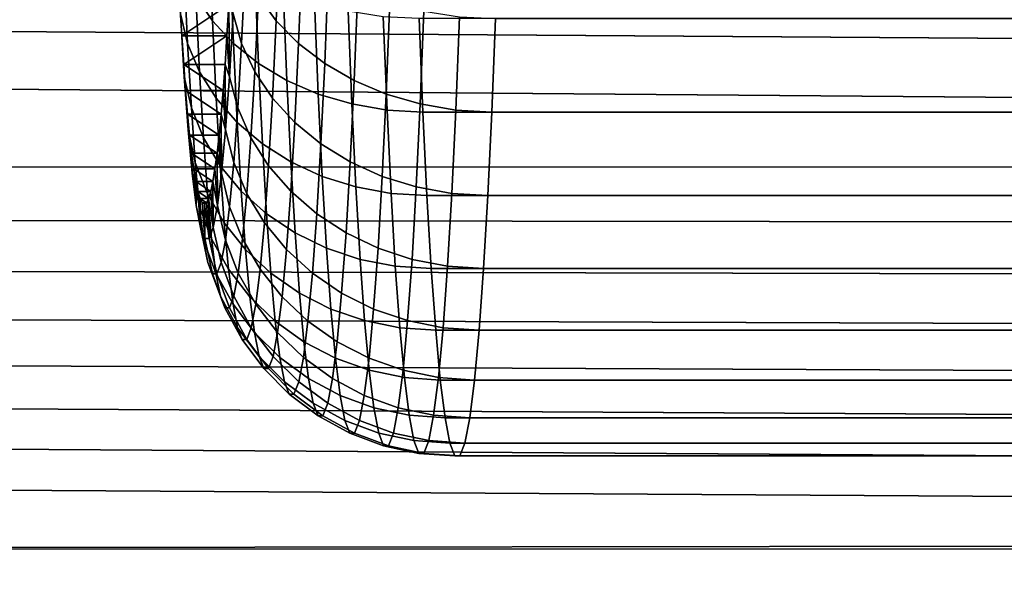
# Model space of a CAD drawing. Header units: metres. Extents: x -22 to 244, y -22 to 22.
# Tile 90 of 146: x 89.156 to 90.712, y -2.703 to -1.809. Entities that reach past the tile are written whole.
import ezdxf

# ---------------------------------------------------------------- set-up
doc = ezdxf.new("R2010")
doc.units = ezdxf.units.M
doc.layers.add('solid_10_151_113_XXX', color=7, linetype='CONTINUOUS')

msp = doc.modelspace()

# ---------------------------------------------------------------- linework, layer by layer
at = {"layer": 'solid_10_151_113_XXX'}
for points in [[(92.769417, -1.947977, 149.068634), (92.845512, -2.040909, 149.108963), (21.401995, -2.050513, 123.106987), (21.456423, -1.36817, 123.047501)], [(92.697067, -1.851489, 149.029831), (92.769417, -1.947977, 149.068634), (21.456423, -1.36817, 123.047501)], [(92.6287, -1.751772, 148.992722), (92.697067, -1.851489, 149.029831), (21.456423, -1.36817, 123.047501)], [(103.317757, -2.638217, 186.064011), (103.27552, -1.763437, 186.180069), (21.440334, -1.600645, 156.413101), (21.393557, -2.136749, 156.327896)], [(89.461098, -1.810697, 253.014938), (89.455643, -1.67397, 253.171341), (89.429535, -1.63771, 253.135742), (89.434875, -1.771476, 252.982727)], [(89.567352, -1.67397, 249.972336), (89.56189, -1.810697, 250.128738), (89.533485, -1.771476, 250.159042), (89.538826, -1.63771, 250.006027)], [(89.494286, -1.846474, 253.044647), (89.488716, -1.707045, 253.204147), (89.455643, -1.67397, 253.171341), (89.461098, -1.810697, 253.014938)], [(89.602631, -1.707045, 249.941925), (89.597061, -1.846474, 250.10141), (89.56189, -1.810697, 250.128738), (89.567352, -1.67397, 249.972336)], [(89.421753, -1.846288, 252.788177), (89.416145, -1.72961, 252.948669), (89.405296, -1.685955, 252.913452), (89.410759, -1.799688, 252.757004)], [(89.512421, -1.72961, 250.191711), (89.506821, -1.846288, 250.352203), (89.493675, -1.799688, 250.382538), (89.499138, -1.685955, 250.226089)], [(89.533752, -1.878077, 253.071243), (89.528084, -1.736262, 253.233475), (89.488716, -1.707045, 253.204147), (89.494286, -1.846474, 253.044647)], [(89.643951, -1.736262, 249.915421), (89.63829, -1.878077, 250.077637), (89.597061, -1.846474, 250.10141), (89.602631, -1.707045, 249.941925)], [(89.44062, -1.890978, 252.818344), (89.434875, -1.771476, 252.982727), (89.416145, -1.72961, 252.948669), (89.421753, -1.846288, 252.788177)], [(89.533485, -1.771476, 250.159042), (89.52774, -1.890978, 250.323425), (89.506821, -1.846288, 250.352203), (89.512421, -1.72961, 250.191711)], [(89.57869, -1.904861, 253.094193), (89.572945, -1.761024, 253.258728), (89.528084, -1.736262, 253.233475), (89.533752, -1.878077, 253.071243)], [(89.690468, -1.761024, 249.893356), (89.684723, -1.904861, 250.057892), (89.63829, -1.878077, 250.077637), (89.643951, -1.736262, 249.915421)], [(89.466965, -1.932845, 252.846924), (89.461098, -1.810697, 253.014938), (89.434875, -1.771476, 252.982727), (89.44062, -1.890978, 252.818344)], [(89.56189, -1.810697, 250.128738), (89.556023, -1.932845, 250.296753), (89.52774, -1.890978, 250.323425), (89.533485, -1.771476, 250.159042)], [(89.628197, -1.926281, 253.113007), (89.622383, -1.780826, 253.279388), (89.572945, -1.761024, 253.258728), (89.57869, -1.904861, 253.094193)], [(89.741226, -1.780826, 249.876175), (89.73542, -1.926281, 250.042572), (89.684723, -1.904861, 250.057892), (89.690468, -1.761024, 249.893356)], [(89.486832, -1.784988, 250.46405), (89.412537, -1.834218, 252.591568), (89.409615, -1.784983, 252.675232)], [(89.416557, -1.898931, 252.591003), (89.410759, -1.799688, 252.757004), (89.409615, -1.784983, 252.675232), (89.412537, -1.834218, 252.591568)], [(89.486832, -1.784988, 250.46405), (89.48391, -1.834223, 250.547699), (89.412537, -1.834218, 252.591568)], [(89.487877, -1.898931, 250.548538), (89.48391, -1.834223, 250.547699), (89.486832, -1.784988, 250.46405)], [(89.493675, -1.799688, 250.382538), (89.487877, -1.898931, 250.548538), (89.486832, -1.784988, 250.46405)], [(89.681252, -1.941898, 253.127319), (89.675392, -1.795264, 253.295059), (89.622383, -1.780826, 253.279388), (89.628197, -1.926281, 253.113007)], [(89.795204, -1.795264, 249.864258), (89.789345, -1.941898, 250.031982), (89.73542, -1.926281, 250.042572), (89.741226, -1.780826, 249.876175)], [(89.427696, -1.948101, 252.617874), (89.421753, -1.846288, 252.788177), (89.410759, -1.799688, 252.757004), (89.416557, -1.898931, 252.591003)], [(89.506821, -1.846288, 250.352203), (89.50087, -1.948101, 250.522507), (89.487877, -1.898931, 250.548538), (89.493675, -1.799688, 250.382538)], [(89.736778, -1.951396, 253.136841), (89.730888, -1.804044, 253.305389), (89.675392, -1.795264, 253.295059), (89.681252, -1.941898, 253.127319)], [(89.730888, -1.804044, 253.305389), (89.736778, -1.951396, 253.136841), (89.793579, -1.954579, 253.141373), (89.787682, -1.806988, 253.310196)], [(89.85128, -1.804044, 249.857819), (89.845398, -1.951396, 250.026367), (89.789345, -1.941898, 250.031982), (89.795204, -1.795264, 249.864258)], [(89.845398, -1.951396, 250.026367), (89.85128, -1.804044, 249.857819), (89.908272, -1.806988, 249.856979), (89.902374, -1.954579, 250.025818)], [(89.500267, -1.971035, 252.873306), (89.494286, -1.846474, 253.044647), (89.461098, -1.810697, 253.014938), (89.466965, -1.932845, 252.846924)], [(89.597061, -1.846474, 250.10141), (89.59108, -1.971035, 250.272751), (89.556023, -1.932845, 250.296753), (89.56189, -1.810697, 250.128738)], [(115.078163, -1.954582, 254.024323), (115.072273, -1.806992, 254.193146), (89.787682, -1.806988, 253.310196), (89.793579, -1.954579, 253.141373)], [(115.192856, -1.806992, 250.739944), (115.186966, -1.954582, 250.908783), (89.902374, -1.954579, 250.025818), (89.908272, -1.806988, 249.856979)], [(89.48391, -1.834223, 250.547699), (89.415527, -1.879515, 252.505768), (89.412537, -1.834218, 252.591568)], [(89.416557, -1.898931, 252.591003), (89.412537, -1.834218, 252.591568), (89.415527, -1.879515, 252.505768)], [(89.48391, -1.834223, 250.547699), (89.480911, -1.87952, 250.633499), (89.415527, -1.879515, 252.505768)], [(89.487877, -1.898931, 250.548538), (89.480911, -1.87952, 250.633499), (89.48391, -1.834223, 250.547699)], [(89.446709, -1.995255, 252.643921), (89.44062, -1.890978, 252.818344), (89.421753, -1.846288, 252.788177), (89.427696, -1.948101, 252.617874)], [(89.539833, -2.00477, 252.896973), (89.533752, -1.878077, 253.071243), (89.494286, -1.846474, 253.044647), (89.500267, -1.971035, 252.873306)], [(89.52774, -1.890978, 250.323425), (89.521652, -1.995255, 250.497849), (89.50087, -1.948101, 250.522507), (89.506821, -1.846288, 250.352203)], [(89.63829, -1.878077, 250.077637), (89.632202, -2.00477, 250.251907), (89.59108, -1.971035, 250.272751), (89.597061, -1.846474, 250.10141)], [(89.477844, -1.920799, 250.721313), (89.418594, -1.920795, 252.417969), (89.415527, -1.879515, 252.505768)], [(89.422638, -1.982885, 252.416779), (89.416557, -1.898931, 252.591003), (89.415527, -1.879515, 252.505768), (89.418594, -1.920795, 252.417969)], [(89.480911, -1.87952, 250.633499), (89.477844, -1.920799, 250.721313), (89.415527, -1.879515, 252.505768)], [(89.481796, -1.982885, 250.722763), (89.477844, -1.920799, 250.721313), (89.480911, -1.87952, 250.633499)], [(89.487877, -1.898931, 250.548538), (89.481796, -1.982885, 250.722763), (89.480911, -1.87952, 250.633499)], [(89.584862, -2.033362, 252.917435), (89.57869, -1.904861, 253.094193), (89.533752, -1.878077, 253.071243), (89.539833, -2.00477, 252.896973)], [(89.684723, -1.904861, 250.057892), (89.678551, -2.033362, 250.23465), (89.632202, -2.00477, 250.251907), (89.63829, -1.878077, 250.077637)], [(89.473198, -2.039431, 252.66864), (89.466965, -1.932845, 252.846924), (89.44062, -1.890978, 252.818344), (89.446709, -1.995255, 252.643921)], [(89.556023, -1.932845, 250.296753), (89.549797, -2.039431, 250.475052), (89.521652, -1.995255, 250.497849), (89.52774, -1.890978, 250.323425)], [(89.433937, -2.03423, 252.439133), (89.427696, -1.948101, 252.617874), (89.416557, -1.898931, 252.591003), (89.422638, -1.982885, 252.416779)], [(89.50087, -1.948101, 250.522507), (89.494629, -2.03423, 250.701248), (89.481796, -1.982885, 250.722763), (89.487877, -1.898931, 250.548538)], [(89.634438, -2.056226, 252.934265), (89.628197, -1.926281, 253.113007), (89.57869, -1.904861, 253.094193), (89.584862, -2.033362, 252.917435)], [(89.73542, -1.926281, 250.042572), (89.729179, -2.056226, 250.221313), (89.678551, -2.033362, 250.23465), (89.684723, -1.904861, 250.057892)], [(89.474716, -1.957987, 250.810959), (89.42173, -1.957983, 252.328308), (89.418594, -1.920795, 252.417969)], [(89.422638, -1.982885, 252.416779), (89.418594, -1.920795, 252.417969), (89.42173, -1.957983, 252.328308)], [(89.477844, -1.920799, 250.721313), (89.474716, -1.957987, 250.810959), (89.418594, -1.920795, 252.417969)], [(89.481796, -1.982885, 250.722763), (89.474716, -1.957987, 250.810959), (89.477844, -1.920799, 250.721313)], [(89.687546, -2.072897, 252.947128), (89.681252, -1.941898, 253.127319), (89.628197, -1.926281, 253.113007), (89.634438, -2.056226, 252.934265)], [(89.789345, -1.941898, 250.031982), (89.783051, -2.072897, 250.212189), (89.729179, -2.056226, 250.221313), (89.73542, -1.926281, 250.042572)], [(89.506615, -2.079727, 252.691498), (89.500267, -1.971035, 252.873306), (89.466965, -1.932845, 252.846924), (89.473198, -2.039431, 252.66864)], [(89.59108, -1.971035, 250.272751), (89.584732, -2.079727, 250.454559), (89.549797, -2.039431, 250.475052), (89.556023, -1.932845, 250.296753)], [(89.743095, -2.083035, 252.955765), (89.736778, -1.951396, 253.136841), (89.681252, -1.941898, 253.127319), (89.687546, -2.072897, 252.947128)], [(89.845398, -1.951396, 250.026367), (89.839073, -2.083035, 250.207443), (89.783051, -2.072897, 250.212189), (89.789345, -1.941898, 250.031982)], [(89.471527, -1.990975, 250.902191), (89.424911, -1.990972, 252.237076), (89.42173, -1.957983, 252.328308)], [(89.428963, -2.050874, 252.235733), (89.422638, -1.982885, 252.416779), (89.42173, -1.957983, 252.328308), (89.424911, -1.990972, 252.237076)], [(89.474716, -1.957987, 250.810959), (89.471527, -1.990975, 250.902191), (89.42173, -1.957983, 252.328308)], [(89.453102, -2.083468, 252.460861), (89.446709, -1.995255, 252.643921), (89.427696, -1.948101, 252.617874), (89.433937, -2.03423, 252.439133)], [(89.475471, -2.050874, 250.903809), (89.471527, -1.990975, 250.902191), (89.474716, -1.957987, 250.810959)], [(89.481796, -1.982885, 250.722763), (89.475471, -2.050874, 250.903809), (89.474716, -1.957987, 250.810959)], [(89.521652, -1.995255, 250.497849), (89.515259, -2.083468, 250.680908), (89.494629, -2.03423, 250.701248), (89.50087, -1.948101, 250.522507)], [(89.736778, -1.951396, 253.136841), (89.743095, -2.083035, 252.955765), (89.799911, -2.086433, 252.959991), (89.793579, -1.954579, 253.141373)], [(115.084503, -2.086436, 253.842941), (115.078163, -1.954582, 254.024323), (89.793579, -1.954579, 253.141373), (89.799911, -2.086433, 252.959991)], [(89.839073, -2.083035, 250.207443), (89.845398, -1.951396, 250.026367), (89.902374, -1.954579, 250.025818), (89.896042, -2.086433, 250.207184)], [(115.186966, -1.954582, 250.908783), (115.180626, -2.086436, 251.090149), (89.896042, -2.086433, 250.207184), (89.902374, -1.954579, 250.025818)], [(89.546295, -2.115323, 252.712051), (89.539833, -2.00477, 252.896973), (89.500267, -1.971035, 252.873306), (89.506615, -2.079727, 252.691498)], [(89.632202, -2.00477, 250.251907), (89.625748, -2.115323, 250.436829), (89.584732, -2.079727, 250.454559), (89.59108, -1.971035, 250.272751)], [(89.44043, -2.103979, 252.253403), (89.433937, -2.03423, 252.439133), (89.422638, -1.982885, 252.416779), (89.428963, -2.050874, 252.235733)], [(89.468292, -2.019712, 250.994858), (89.428146, -2.01971, 252.144409), (89.424911, -1.990972, 252.237076)], [(89.428963, -2.050874, 252.235733), (89.424911, -1.990972, 252.237076), (89.428146, -2.01971, 252.144409)], [(89.471527, -1.990975, 250.902191), (89.468292, -2.019712, 250.994858), (89.424911, -1.990972, 252.237076)], [(89.475471, -2.050874, 250.903809), (89.468292, -2.019712, 250.994858), (89.471527, -1.990975, 250.902191)], [(89.494629, -2.03423, 250.701248), (89.488144, -2.103979, 250.886978), (89.475471, -2.050874, 250.903809), (89.481796, -1.982885, 250.722763)], [(89.479729, -2.129597, 252.481522), (89.473198, -2.039431, 252.66864), (89.446709, -1.995255, 252.643921), (89.453102, -2.083468, 252.460861)], [(89.549797, -2.039431, 250.475052), (89.543259, -2.129597, 250.662155), (89.515259, -2.083468, 250.680908), (89.521652, -1.995255, 250.497849)], [(89.591415, -2.145491, 252.729874), (89.584862, -2.033362, 252.917435), (89.539833, -2.00477, 252.896973), (89.546295, -2.115323, 252.712051)], [(89.678551, -2.033362, 250.23465), (89.671997, -2.145491, 250.422211), (89.625748, -2.115323, 250.436829), (89.632202, -2.00477, 250.251907)], [(89.465012, -2.04414, 251.088791), (89.431427, -2.044137, 252.050476), (89.428146, -2.01971, 252.144409)], [(89.435471, -2.102351, 252.049332), (89.428963, -2.050874, 252.235733), (89.428146, -2.01971, 252.144409), (89.431427, -2.044137, 252.050476)], [(89.468292, -2.019712, 250.994858), (89.465012, -2.04414, 251.088791), (89.428146, -2.01971, 252.144409)], [(89.468964, -2.102351, 251.09021), (89.465012, -2.04414, 251.088791), (89.468292, -2.019712, 250.994858)], [(89.475471, -2.050874, 250.903809), (89.468964, -2.102351, 251.09021), (89.468292, -2.019712, 250.994858)], [(89.459747, -2.154906, 252.27063), (89.453102, -2.083468, 252.460861), (89.433937, -2.03423, 252.439133), (89.44043, -2.103979, 252.253403)], [(89.515259, -2.083468, 250.680908), (89.508614, -2.154906, 250.87114), (89.488144, -2.103979, 250.886978), (89.494629, -2.03423, 250.701248)], [(89.64106, -2.169616, 252.744598), (89.634438, -2.056226, 252.934265), (89.584862, -2.033362, 252.917435), (89.591415, -2.145491, 252.729874)], [(89.729179, -2.056226, 250.221313), (89.722557, -2.169616, 250.41098), (89.671997, -2.145491, 250.422211), (89.678551, -2.033362, 250.23465)], [(93.37339, -2.514205, 149.37471), (93.572601, -2.636308, 149.46875), (21.32584, -2.73104, 123.190514), (21.401995, -2.050513, 123.106987)], [(92.845512, -2.040909, 149.108963), (92.925232, -2.130077, 149.15065), (21.401995, -2.050513, 123.106987)], [(93.277695, -2.446133, 149.328323), (93.37339, -2.514205, 149.37471), (21.401995, -2.050513, 123.106987)], [(93.184845, -2.373522, 149.282562), (93.277695, -2.446133, 149.328323), (21.401995, -2.050513, 123.106987)], [(93.094955, -2.296466, 149.237549), (93.184845, -2.373522, 149.282562), (21.401995, -2.050513, 123.106987)], [(93.0084, -2.215289, 149.193542), (93.094955, -2.296466, 149.237549), (21.401995, -2.050513, 123.106987)], [(92.925232, -2.130077, 149.15065), (93.0084, -2.215289, 149.193542), (21.401995, -2.050513, 123.106987)], [(89.447105, -2.156789, 252.062164), (89.44043, -2.103979, 252.253403), (89.428963, -2.050874, 252.235733), (89.435471, -2.102351, 252.049332)], [(89.4617, -2.064188, 251.183701), (89.434746, -2.064187, 251.955566), (89.431427, -2.044137, 252.050476)], [(89.435471, -2.102351, 252.049332), (89.431427, -2.044137, 252.050476), (89.434746, -2.064187, 251.955566)], [(89.465012, -2.04414, 251.088791), (89.4617, -2.064188, 251.183701), (89.431427, -2.044137, 252.050476)], [(89.468964, -2.102351, 251.09021), (89.4617, -2.064188, 251.183701), (89.465012, -2.04414, 251.088791)], [(89.488144, -2.103979, 250.886978), (89.481468, -2.156789, 251.078217), (89.468964, -2.102351, 251.09021), (89.475471, -2.050874, 250.903809)], [(89.513283, -2.171675, 252.500687), (89.506615, -2.079727, 252.691498), (89.473198, -2.039431, 252.66864), (89.479729, -2.129597, 252.481522)], [(89.584732, -2.079727, 250.454559), (89.578072, -2.171675, 250.645386), (89.543259, -2.129597, 250.662155), (89.549797, -2.039431, 250.475052)], [(89.458351, -2.079831, 251.279465), (89.438087, -2.07983, 251.859818), (89.434746, -2.064187, 251.955566)], [(89.442116, -2.136901, 251.859055), (89.435471, -2.102351, 252.049332), (89.434746, -2.064187, 251.955566), (89.438087, -2.07983, 251.859818)], [(89.4617, -2.064188, 251.183701), (89.458351, -2.079831, 251.279465), (89.434746, -2.064187, 251.955566)], [(89.462318, -2.136901, 251.280487), (89.458351, -2.079831, 251.279465), (89.4617, -2.064188, 251.183701)], [(89.468964, -2.102351, 251.09021), (89.462318, -2.136901, 251.280487), (89.4617, -2.064188, 251.183701)], [(89.694221, -2.187207, 252.75592), (89.687546, -2.072897, 252.947128), (89.634438, -2.056226, 252.934265), (89.64106, -2.169616, 252.744598)], [(89.783051, -2.072897, 250.212189), (89.776375, -2.187207, 250.403381), (89.722557, -2.169616, 250.41098), (89.729179, -2.056226, 250.221313)], [(89.454987, -2.091029, 251.375854), (89.441452, -2.091028, 251.763412), (89.438087, -2.07983, 251.859818)], [(89.442116, -2.136901, 251.859055), (89.438087, -2.07983, 251.859818), (89.441452, -2.091028, 251.763412)], [(89.458351, -2.079831, 251.279465), (89.454987, -2.091029, 251.375854), (89.438087, -2.07983, 251.859818)], [(89.486519, -2.202616, 252.287079), (89.479729, -2.129597, 252.481522), (89.453102, -2.083468, 252.460861), (89.459747, -2.154906, 252.27063)], [(89.462318, -2.136901, 251.280487), (89.454987, -2.091029, 251.375854), (89.458351, -2.079831, 251.279465)], [(89.55307, -2.208844, 252.517975), (89.546295, -2.115323, 252.712051), (89.506615, -2.079727, 252.691498), (89.513283, -2.171675, 252.500687)], [(89.543259, -2.129597, 250.662155), (89.536469, -2.202616, 250.856598), (89.508614, -2.154906, 250.87114), (89.515259, -2.083468, 250.680908)], [(89.625748, -2.115323, 250.436829), (89.618965, -2.208844, 250.63092), (89.578072, -2.171675, 250.645386), (89.584732, -2.079727, 250.454559)], [(89.749809, -2.197904, 252.763626), (89.743095, -2.083035, 252.955765), (89.687546, -2.072897, 252.947128), (89.694221, -2.187207, 252.75592)], [(89.743095, -2.083035, 252.955765), (89.749809, -2.197904, 252.763626), (89.806633, -2.201489, 252.767548), (89.799911, -2.086433, 252.959991)], [(89.839073, -2.083035, 250.207443), (89.832359, -2.197904, 250.399582), (89.776375, -2.187207, 250.403381), (89.783051, -2.072897, 250.212189)], [(89.832359, -2.197904, 250.399582), (89.839073, -2.083035, 250.207443), (89.896042, -2.086433, 250.207184), (89.88932, -2.201489, 250.399643)], [(89.451607, -2.097755, 251.472626), (89.444832, -2.097754, 251.666641), (89.441452, -2.091028, 251.763412)], [(89.448837, -2.154246, 251.666458), (89.442116, -2.136901, 251.859055), (89.441452, -2.091028, 251.763412), (89.444832, -2.097754, 251.666641)], [(89.454987, -2.091029, 251.375854), (89.451607, -2.097755, 251.472626), (89.441452, -2.091028, 251.763412)], [(89.451607, -2.097755, 251.472626), (89.448219, -2.1, 251.569641), (89.444832, -2.097754, 251.666641)], [(89.448837, -2.154246, 251.666458), (89.444832, -2.097754, 251.666641), (89.448219, -2.1, 251.569641)], [(89.455589, -2.154246, 251.473083), (89.448219, -2.1, 251.569641), (89.451607, -2.097755, 251.472626)], [(89.455589, -2.154246, 251.473083), (89.451607, -2.097755, 251.472626), (89.454987, -2.091029, 251.375854)], [(89.462318, -2.136901, 251.280487), (89.455589, -2.154246, 251.473083), (89.454987, -2.091029, 251.375854)], [(115.091217, -2.201491, 253.650497), (115.084503, -2.086436, 253.842941), (89.799911, -2.086433, 252.959991), (89.806633, -2.201489, 252.767548)], [(115.180626, -2.086436, 251.090149), (115.173912, -2.201491, 251.282608), (89.88932, -2.201489, 250.399643), (89.896042, -2.086433, 250.207184)], [(89.453918, -2.192233, 251.866974), (89.447105, -2.156789, 252.062164), (89.435471, -2.102351, 252.049332), (89.442116, -2.136901, 251.859055)], [(89.466583, -2.208994, 252.074768), (89.459747, -2.154906, 252.27063), (89.44043, -2.103979, 252.253403), (89.447105, -2.156789, 252.062164)], [(89.455589, -2.154246, 251.473083), (89.448837, -2.154246, 251.666458), (89.448219, -2.1, 251.569641)], [(89.481468, -2.156789, 251.078217), (89.474648, -2.192233, 251.273422), (89.462318, -2.136901, 251.280487), (89.468964, -2.102351, 251.09021)], [(89.508614, -2.154906, 250.87114), (89.501778, -2.208994, 251.067001), (89.481468, -2.156789, 251.078217), (89.488144, -2.103979, 250.886978)], [(89.598289, -2.240345, 252.53302), (89.591415, -2.145491, 252.729874), (89.546295, -2.115323, 252.712051), (89.55307, -2.208844, 252.517975)], [(89.671997, -2.145491, 250.422211), (89.665123, -2.240345, 250.619049), (89.618965, -2.208844, 250.63092), (89.625748, -2.115323, 250.436829)], [(89.520203, -2.246137, 252.302399), (89.513283, -2.171675, 252.500687), (89.479729, -2.129597, 252.481522), (89.486519, -2.202616, 252.287079)], [(89.578072, -2.171675, 250.645386), (89.571144, -2.246137, 250.843658), (89.536469, -2.202616, 250.856598), (89.543259, -2.129597, 250.662155)], [(103.317757, -2.638217, 186.064011), (21.393557, -2.136749, 156.327896), (21.33289, -2.675408, 156.217194)], [(89.460823, -2.210027, 251.669388), (89.453918, -2.192233, 251.866974), (89.442116, -2.136901, 251.859055), (89.448837, -2.154246, 251.666458)], [(89.474648, -2.192233, 251.273422), (89.467751, -2.210027, 251.470993), (89.455589, -2.154246, 251.473083), (89.462318, -2.136901, 251.280487)], [(89.64801, -2.265538, 252.545532), (89.64106, -2.169616, 252.744598), (89.591415, -2.145491, 252.729874), (89.598289, -2.240345, 252.53302)], [(89.722557, -2.169616, 250.41098), (89.715599, -2.265538, 250.610046), (89.665123, -2.240345, 250.619049), (89.671997, -2.145491, 250.422211)], [(89.473564, -2.245296, 251.874847), (89.466583, -2.208994, 252.074768), (89.447105, -2.156789, 252.062164), (89.453918, -2.192233, 251.866974)], [(89.467751, -2.210027, 251.470993), (89.460823, -2.210027, 251.669388), (89.448837, -2.154246, 251.666458), (89.455589, -2.154246, 251.473083)], [(89.493507, -2.257902, 252.086884), (89.486519, -2.202616, 252.287079), (89.459747, -2.154906, 252.27063), (89.466583, -2.208994, 252.074768)], [(89.501778, -2.208994, 251.067001), (89.494797, -2.245296, 251.266922), (89.474648, -2.192233, 251.273422), (89.481468, -2.156789, 251.078217)], [(89.536469, -2.202616, 250.856598), (89.52948, -2.257902, 251.056808), (89.501778, -2.208994, 251.067001), (89.508614, -2.154906, 250.87114)], [(89.560112, -2.28458, 252.316299), (89.55307, -2.208844, 252.517975), (89.513283, -2.171675, 252.500687), (89.520203, -2.246137, 252.302399)], [(89.618965, -2.208844, 250.63092), (89.611923, -2.28458, 250.832596), (89.571144, -2.246137, 250.843658), (89.578072, -2.171675, 250.645386)], [(89.701225, -2.283906, 252.555252), (89.694221, -2.187207, 252.75592), (89.64106, -2.169616, 252.744598), (89.64801, -2.265538, 252.545532)], [(89.776375, -2.187207, 250.403381), (89.769363, -2.283906, 250.604065), (89.715599, -2.265538, 250.610046), (89.722557, -2.169616, 250.41098)], [(89.480629, -2.263521, 251.672485), (89.473564, -2.245296, 251.874847), (89.453918, -2.192233, 251.866974), (89.460823, -2.210027, 251.669388)], [(89.494797, -2.245296, 251.266922), (89.487724, -2.263521, 251.469299), (89.467751, -2.210027, 251.470993), (89.474648, -2.192233, 251.273422)], [(89.756851, -2.295076, 252.561966), (89.749809, -2.197904, 252.763626), (89.694221, -2.187207, 252.75592), (89.701225, -2.283906, 252.555252)], [(89.832359, -2.197904, 250.399582), (89.825317, -2.295076, 250.601242), (89.769363, -2.283906, 250.604065), (89.776375, -2.187207, 250.403381)], [(89.527336, -2.302515, 252.098251), (89.520203, -2.246137, 252.302399), (89.486519, -2.202616, 252.287079), (89.493507, -2.257902, 252.086884)], [(89.571144, -2.246137, 250.843658), (89.564018, -2.302515, 251.047821), (89.52948, -2.257902, 251.056808), (89.536469, -2.202616, 250.856598)], [(89.605431, -2.317163, 252.328476), (89.598289, -2.240345, 252.53302), (89.55307, -2.208844, 252.517975), (89.560112, -2.28458, 252.316299)], [(89.665123, -2.240345, 250.619049), (89.657982, -2.317163, 250.823608), (89.611923, -2.28458, 250.832596), (89.618965, -2.208844, 250.63092)], [(89.749809, -2.197904, 252.763626), (89.756851, -2.295076, 252.561966), (89.813683, -2.29882, 252.565552), (89.806633, -2.201489, 252.767548)], [(115.098274, -2.298821, 253.448502), (115.091217, -2.201491, 253.650497), (89.806633, -2.201489, 252.767548), (89.813683, -2.29882, 252.565552)], [(89.825317, -2.295076, 250.601242), (89.832359, -2.197904, 250.399582), (89.88932, -2.201489, 250.399643), (89.882271, -2.29882, 250.601624)], [(115.173912, -2.201491, 251.282608), (115.166855, -2.298821, 251.484589), (89.882271, -2.29882, 250.601624), (89.88932, -2.201489, 250.399643)], [(89.487724, -2.263521, 251.469299), (89.480629, -2.263521, 251.672485), (89.460823, -2.210027, 251.669388), (89.467751, -2.210027, 251.470993)], [(89.500648, -2.295008, 251.882538), (89.493507, -2.257902, 252.086884), (89.466583, -2.208994, 252.074768), (89.473564, -2.245296, 251.874847)], [(89.52948, -2.257902, 251.056808), (89.522346, -2.295008, 251.261154), (89.494797, -2.245296, 251.266922), (89.501778, -2.208994, 251.067001)], [(89.507866, -2.313636, 251.67569), (89.500648, -2.295008, 251.882538), (89.473564, -2.245296, 251.874847), (89.480629, -2.263521, 251.672485)], [(89.522346, -2.295008, 251.261154), (89.515121, -2.313636, 251.468002), (89.487724, -2.263521, 251.469299), (89.494797, -2.245296, 251.266922)], [(89.567368, -2.341923, 252.108643), (89.560112, -2.28458, 252.316299), (89.520203, -2.246137, 252.302399), (89.527336, -2.302515, 252.098251)], [(89.611923, -2.28458, 250.832596), (89.604675, -2.341923, 251.040237), (89.564018, -2.302515, 251.047821), (89.571144, -2.246137, 250.843658)], [(89.655235, -2.343218, 252.338684), (89.64801, -2.265538, 252.545532), (89.598289, -2.240345, 252.53302), (89.605431, -2.317163, 252.328476)], [(89.715599, -2.265538, 250.610046), (89.708382, -2.343218, 250.816895), (89.657982, -2.317163, 250.823608), (89.665123, -2.240345, 250.619049)], [(89.515121, -2.313636, 251.468002), (89.507866, -2.313636, 251.67569), (89.480629, -2.263521, 251.672485), (89.487724, -2.263521, 251.469299)], [(89.534607, -2.340354, 251.889862), (89.527336, -2.302515, 252.098251), (89.493507, -2.257902, 252.086884), (89.500648, -2.295008, 251.882538)], [(89.564018, -2.302515, 251.047821), (89.55674, -2.340354, 251.25621), (89.522346, -2.295008, 251.261154), (89.52948, -2.257902, 251.056808)], [(89.708511, -2.362216, 252.346725), (89.701225, -2.283906, 252.555252), (89.64801, -2.265538, 252.545532), (89.655235, -2.343218, 252.338684)], [(89.769363, -2.283906, 250.604065), (89.762085, -2.362216, 250.812592), (89.708382, -2.343218, 250.816895), (89.715599, -2.265538, 250.610046)], [(89.612785, -2.375323, 252.117859), (89.605431, -2.317163, 252.328476), (89.560112, -2.28458, 252.316299), (89.567368, -2.341923, 252.108643)], [(89.657982, -2.317163, 250.823608), (89.650627, -2.375323, 251.03421), (89.604675, -2.341923, 251.040237), (89.611923, -2.28458, 250.832596)], [(89.764168, -2.373769, 252.352417), (89.756851, -2.295076, 252.561966), (89.701225, -2.283906, 252.555252), (89.708511, -2.362216, 252.346725)], [(89.825317, -2.295076, 250.601242), (89.818001, -2.373769, 250.810791), (89.762085, -2.362216, 250.812592), (89.769363, -2.283906, 250.604065)], [(89.541977, -2.35935, 251.678925), (89.534607, -2.340354, 251.889862), (89.500648, -2.295008, 251.882538), (89.507866, -2.313636, 251.67569)], [(89.55674, -2.340354, 251.25621), (89.54937, -2.35935, 251.467133), (89.515121, -2.313636, 251.468002), (89.522346, -2.295008, 251.261154)], [(89.756851, -2.295076, 252.561966), (89.764168, -2.373769, 252.352417), (89.821014, -2.377641, 252.355667), (89.813683, -2.29882, 252.565552)], [(115.105606, -2.377642, 253.238617), (115.098274, -2.298821, 253.448502), (89.813683, -2.29882, 252.565552), (89.821014, -2.377641, 252.355667)], [(89.818001, -2.373769, 250.810791), (89.825317, -2.295076, 250.601242), (89.882271, -2.29882, 250.601624), (89.874939, -2.377641, 250.811523)], [(115.166855, -2.298821, 251.484589), (115.159523, -2.377642, 251.694473), (89.874939, -2.377641, 250.811523), (89.882271, -2.29882, 250.601624)], [(89.54937, -2.35935, 251.467133), (89.541977, -2.35935, 251.678925), (89.507866, -2.313636, 251.67569), (89.515121, -2.313636, 251.468002)], [(89.574768, -2.38041, 251.896698), (89.567368, -2.341923, 252.108643), (89.527336, -2.302515, 252.098251), (89.534607, -2.340354, 251.889862)], [(89.604675, -2.341923, 251.040237), (89.597275, -2.38041, 251.252197), (89.55674, -2.340354, 251.25621), (89.564018, -2.302515, 251.047821)], [(89.662674, -2.402033, 252.125702), (89.655235, -2.343218, 252.338684), (89.605431, -2.317163, 252.328476), (89.612785, -2.375323, 252.117859)], [(89.708382, -2.343218, 250.816895), (89.700943, -2.402033, 251.029877), (89.650627, -2.375323, 251.03421), (89.657982, -2.317163, 250.823608)], [(89.58226, -2.399731, 251.682144), (89.574768, -2.38041, 251.896698), (89.534607, -2.340354, 251.889862), (89.541977, -2.35935, 251.678925)], [(89.597275, -2.38041, 251.252197), (89.589783, -2.399731, 251.466736), (89.54937, -2.35935, 251.467133), (89.55674, -2.340354, 251.25621)], [(89.620293, -2.414359, 251.902893), (89.612785, -2.375323, 252.117859), (89.567368, -2.341923, 252.108643), (89.574768, -2.38041, 251.896698)], [(89.650627, -2.375323, 251.03421), (89.64312, -2.414359, 251.249191), (89.597275, -2.38041, 251.252197), (89.604675, -2.341923, 251.040237)], [(89.716011, -2.421508, 252.132019), (89.708511, -2.362216, 252.346725), (89.655235, -2.343218, 252.338684), (89.662674, -2.402033, 252.125702)], [(89.762085, -2.362216, 250.812592), (89.754585, -2.421508, 251.027298), (89.700943, -2.402033, 251.029877), (89.708382, -2.343218, 250.816895)], [(89.589783, -2.399731, 251.466736), (89.58226, -2.399731, 251.682144), (89.541977, -2.35935, 251.678925), (89.54937, -2.35935, 251.467133)], [(89.771706, -2.43335, 252.136658), (89.764168, -2.373769, 252.352417), (89.708511, -2.362216, 252.346725), (89.716011, -2.421508, 252.132019)], [(89.818001, -2.373769, 250.810791), (89.810471, -2.43335, 251.02655), (89.754585, -2.421508, 251.027298), (89.762085, -2.362216, 250.812592)], [(89.670265, -2.441507, 251.90831), (89.662674, -2.402033, 252.125702), (89.612785, -2.375323, 252.117859), (89.620293, -2.414359, 251.902893)], [(89.700943, -2.402033, 251.029877), (89.693352, -2.441507, 251.247269), (89.64312, -2.414359, 251.249191), (89.650627, -2.375323, 251.03421)], [(89.764168, -2.373769, 252.352417), (89.771706, -2.43335, 252.136658), (89.82856, -2.43732, 252.139557), (89.821014, -2.377641, 252.355667)], [(89.810471, -2.43335, 251.02655), (89.818001, -2.373769, 250.810791), (89.874939, -2.377641, 250.811523), (89.867393, -2.43732, 251.027634)], [(115.113152, -2.43732, 253.022507), (115.105606, -2.377642, 253.238617), (89.821014, -2.377641, 252.355667), (89.82856, -2.43732, 252.139557)], [(115.159523, -2.377642, 251.694473), (115.151978, -2.43732, 251.910583), (89.867393, -2.43732, 251.027634), (89.874939, -2.377641, 250.811523)], [(89.627892, -2.433955, 251.685287), (89.620293, -2.414359, 251.902893), (89.574768, -2.38041, 251.896698), (89.58226, -2.399731, 251.682144)], [(89.64312, -2.414359, 251.249191), (89.635521, -2.433955, 251.466797), (89.589783, -2.399731, 251.466736), (89.597275, -2.38041, 251.252197)], [(89.635521, -2.433955, 251.466797), (89.627892, -2.433955, 251.685287), (89.58226, -2.399731, 251.682144), (89.589783, -2.399731, 251.466736)], [(89.723663, -2.461302, 251.912857), (89.716011, -2.421508, 252.132019), (89.662674, -2.402033, 252.125702), (89.670265, -2.441507, 251.90831)], [(89.754585, -2.421508, 251.027298), (89.746933, -2.461302, 251.24646), (89.693352, -2.441507, 251.247269), (89.700943, -2.402033, 251.029877)], [(89.677948, -2.461324, 251.688263), (89.670265, -2.441507, 251.90831), (89.620293, -2.414359, 251.902893), (89.627892, -2.433955, 251.685287)], [(89.693352, -2.441507, 251.247269), (89.685669, -2.461324, 251.467316), (89.635521, -2.433955, 251.466797), (89.64312, -2.414359, 251.249191)], [(89.779396, -2.47334, 251.916443), (89.771706, -2.43335, 252.136658), (89.716011, -2.421508, 252.132019), (89.723663, -2.461302, 251.912857)], [(89.810471, -2.43335, 251.02655), (89.80278, -2.47334, 251.246765), (89.746933, -2.461302, 251.24646), (89.754585, -2.421508, 251.027298)], [(89.685669, -2.461324, 251.467316), (89.677948, -2.461324, 251.688263), (89.627892, -2.433955, 251.685287), (89.635521, -2.433955, 251.466797)], [(89.731407, -2.48128, 251.691025), (89.723663, -2.461302, 251.912857), (89.670265, -2.441507, 251.90831), (89.677948, -2.461324, 251.688263)], [(89.746933, -2.461302, 251.24646), (89.739189, -2.48128, 251.468292), (89.685669, -2.461324, 251.467316), (89.693352, -2.441507, 251.247269)], [(89.771706, -2.43335, 252.136658), (89.779396, -2.47334, 251.916443), (89.836266, -2.477374, 251.918976), (89.82856, -2.43732, 252.139557)], [(89.80278, -2.47334, 251.246765), (89.810471, -2.43335, 251.02655), (89.867393, -2.43732, 251.027634), (89.859688, -2.477374, 251.248215)], [(115.12085, -2.477375, 252.801926), (115.113152, -2.43732, 253.022507), (89.82856, -2.43732, 252.139557), (89.836266, -2.477374, 251.918976)], [(115.151978, -2.43732, 251.910583), (115.144279, -2.477375, 252.131165), (89.859688, -2.477374, 251.248215), (89.867393, -2.43732, 251.027634)], [(89.739189, -2.48128, 251.468292), (89.731407, -2.48128, 251.691025), (89.677948, -2.461324, 251.688263), (89.685669, -2.461324, 251.467316)], [(89.787178, -2.493415, 251.693512), (89.779396, -2.47334, 251.916443), (89.723663, -2.461302, 251.912857), (89.731407, -2.48128, 251.691025)], [(89.80278, -2.47334, 251.246765), (89.794991, -2.493415, 251.469696), (89.739189, -2.48128, 251.468292), (89.746933, -2.461302, 251.24646)], [(89.794991, -2.493415, 251.469696), (89.787178, -2.493415, 251.693512), (89.731407, -2.48128, 251.691025), (89.739189, -2.48128, 251.468292)], [(89.779396, -2.47334, 251.916443), (89.787178, -2.493415, 251.693512), (89.844063, -2.497483, 251.695679), (89.836266, -2.477374, 251.918976)], [(89.794991, -2.493415, 251.469696), (89.80278, -2.47334, 251.246765), (89.859688, -2.477374, 251.248215), (89.851891, -2.497483, 251.471497)], [(115.128647, -2.497483, 252.578644), (115.12085, -2.477375, 252.801926), (89.836266, -2.477374, 251.918976), (89.844063, -2.497483, 251.695679)], [(115.144279, -2.477375, 252.131165), (115.136482, -2.497483, 252.354462), (89.851891, -2.497483, 251.471497), (89.859688, -2.477374, 251.248215)], [(89.787178, -2.493415, 251.693512), (89.794991, -2.493415, 251.469696), (89.851891, -2.497483, 251.471497), (89.844063, -2.497483, 251.695679)], [(115.136482, -2.497483, 252.354462), (115.128647, -2.497483, 252.578644), (89.844063, -2.497483, 251.695679), (89.851891, -2.497483, 251.471497)], [(103.376709, -3.504697, 185.902054), (103.317757, -2.638217, 186.064011), (21.33289, -2.675408, 156.217194), (21.25807, -3.216284, 156.080338)], [(93.572601, -2.636308, 149.46875), (93.781395, -2.739211, 149.563705), (21.32584, -2.73104, 123.190514)]]:
    msp.add_3dface(points, dxfattribs=at)

doc.saveas('drawing.dxf')
